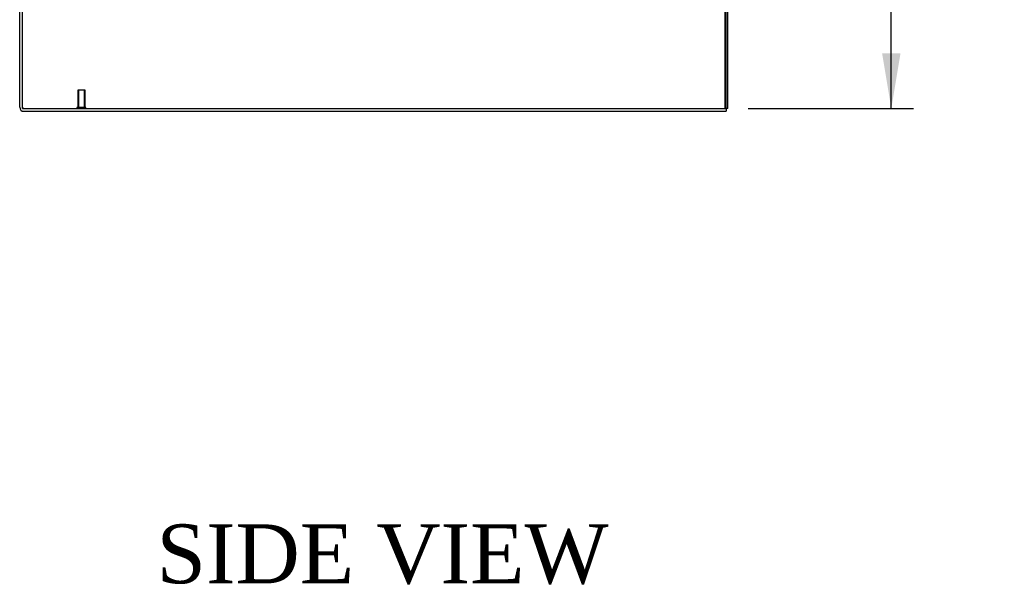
# Model space of a CAD drawing. Header units: inches. Extents: x 1 to 299, y -2 to 199.
# Tile 9 of 30: x 138 to 171, y 48 to 67. Entities that reach past the tile are written whole.
import ezdxf
from ezdxf.enums import TextEntityAlignment as Align
from ezdxf.lldxf.tags import DXFTag

# ---------------------------------------------------------------- set-up
doc = ezdxf.new("R2010")
doc.units = ezdxf.units.IN
doc.header["$MEASUREMENT"] = 0
for name, color, linetype in [('COM53962-3', 7, 'Continuous'), ('COM71171-3', 7, 'Continuous'), ('COM71173-2', 7, 'Continuous'), ('Default', 7, 'Continuous'), ('STD26258', 7, 'Continuous')]:
    doc.layers.add(name, color=color, linetype=linetype)
doc.styles.add('SEACAD_Times_New_Roman', font='times.ttf')
tags = doc.linetypes.add('HIDDEN2', pattern=[0.1875, 0.125, -0.0625]).pattern_tags.tags
tags[6:7] = [DXFTag(74, 4), DXFTag(75, 0), DXFTag(340, '0'), DXFTag(46, 0.0), DXFTag(50, 0.0), DXFTag(44, 0.0), DXFTag(45, 0.0)]
tags[4:5] = [DXFTag(74, 4), DXFTag(75, 0), DXFTag(340, '0'), DXFTag(46, 0.0), DXFTag(50, 0.0), DXFTag(44, 0.0), DXFTag(45, 0.0)]
doc.dimstyles.new('HAMMOND_(STH_-_300x200)', dxfattribs={"dimtxt": 1.5, "dimasz": 1.875, "dimexe": 0.75, "dimexo": 0.75, "dimgap": 0.375, "dimtad": 0, "dimtih": 1, "dimtoh": 1, "dimzin": 0, "dimdsep": 46, "dimtxsty": 'SEACAD_Times_New_Roman', "dimblk1": '_SE_FILLED', "dimblk2": '_SE_FILLED', "dimsah": 1, "dimcen": 0.75, "dimadec": 0, "dimazin": 0, "dimtfac": 0.8, "dimtofl": 0, "dimtmove": 1, "dimatfit": 3, "dimfxl": 0, "dimtolj": 1, "dimtzin": 0, "dimarcsym": 0})

# ---------------------------------------------------------------- blocks, each defined once
blk = doc.blocks.new('SE3')
at = {"layer": 'COM53962-3', "color": 7, "linetype": 'HIDDEN2'}
blk.add_line((161.92, 64.455), (161.92, 136.325), dxfattribs=at)
at = {"layer": 'COM53962-3', "color": 7, "linetype": 'Continuous'}
for q in [(162.015, 136.325), (161.955, 64.455)]:
    blk.add_line((162.015, 64.455), q, dxfattribs=at)
at = {"layer": 'COM71171-3', "color": 7, "linetype": 'Continuous'}
for p, q in [((137.955, 64.503), (137.955, 71.705)), ((138.098, 64.36), (161.955, 64.36)), ((161.955, 64.455), (161.955, 64.36))]:
    blk.add_line(p, q, dxfattribs=at)
blk.add_arc((138.098, 64.503), 0.143, 180, 270, dxfattribs=at)
at = {"layer": 'COM71171-3', "color": 7, "linetype": 'HIDDEN2'}
blk.add_arc((138.098, 64.503), 0.048, 180, 270, dxfattribs=at)
at = {"layer": 'COM71173-2', "color": 7, "linetype": 'Continuous'}
for p, q in [((161.955, 64.455), (161.955, 136.325)), ((138.05, 64.455), (138.05, 71.705)), ((138.05, 64.455), (161.955, 64.455))]:
    blk.add_line(p, q, dxfattribs=at)
at = {"layer": 'STD26258', "color": 7, "linetype": 'HIDDEN2'}
for p, q in [((140.175, 65.08), (139.925, 65.08)), ((139.925, 65.08), (139.925, 64.486)), ((139.956, 65.08), (139.956, 64.486)), ((140.144, 65.08), (140.144, 64.486)), ((140.175, 64.486), (140.175, 65.08)), ((140.206, 64.486), (139.894, 64.486)), ((139.894, 64.486), (139.894, 64.455)), ((140.206, 64.455), (140.206, 64.486))]:
    blk.add_line(p, q, dxfattribs=at)
blk = doc.blocks.new('DMBLK1460')
at = {"layer": 'Default', "linetype": 'Continuous'}
for points in [[(167.881, 71.386), (167.569, 73.261), (167.256, 71.386)], [(167.881, 66.33), (167.256, 66.33), (167.569, 64.455)]]:
    blk.add_hatch(color=7, dxfattribs=at).paths.add_polyline_path(points)
at = {"layer": 'Default', "color": 7, "linetype": 'Continuous'}
for p, q in [((150.985, 73.261), (168.319, 73.261)), ((167.569, 70.133), (167.569, 73.261)), ((167.569, 64.455), (167.569, 68.108)), ((162.705, 64.455), (168.319, 64.455))]:
    blk.add_line(p, q, dxfattribs=at)
at = {"layer": 'Default', "color": 7, "linetype": 'Continuous', "style": 'SEACAD_Times_New_Roman'}
for s, p in [('8.81', (163.756, 69.608)), ('I/S', (168.787, 69.608))]:
    blk.add_text(s, height=1.5, dxfattribs=at).set_placement(p, align=Align.TOP_LEFT)
blk = doc.blocks.new('_SE_FILLED')
at = {"color": 0}
blk.add_line((0, 0), (-1, 0), dxfattribs=at)
blk.add_solid([(0, 0), (-1, -0.1665), (-1, 0.1665), (0, 0)], dxfattribs=at)

msp = doc.modelspace()

# ---------------------------------------------------------------- block references
at = {"layer": 'Default'}
msp.add_blockref('SE3', (0, 0), dxfattribs=at)

# ---------------------------------------------------------------- texts
at = {"layer": 'Default', "color": 7, "linetype": 'Continuous', "style": 'SEACAD_Times_New_Roman'}
msp.add_text('SIDE VIEW', height=2, dxfattribs=at).set_placement((142.604, 50.33), align=Align.TOP_LEFT)

# ---------------------------------------------------------------- dimensions: what is measured, and where the dimension line sits
at = {"layer": 'Default', "color": 7, "linetype": 'Continuous'}
dim = msp.add_linear_dim(base=(167.569, 73.261), p1=(161.955, 64.455), p2=(150.235, 73.261), angle=90, text='\\A1;<> I/S', dimstyle='HAMMOND_(STH_-_300x200)', override={"dimtmove": 0}, dxfattribs=at)
dim.commit()
dim.dimension.update_dxf_attribs({"geometry": 'DMBLK1460', "text_midpoint": (167.569, 68.858), "dimtype": 160})

doc.saveas('drawing.dxf')
